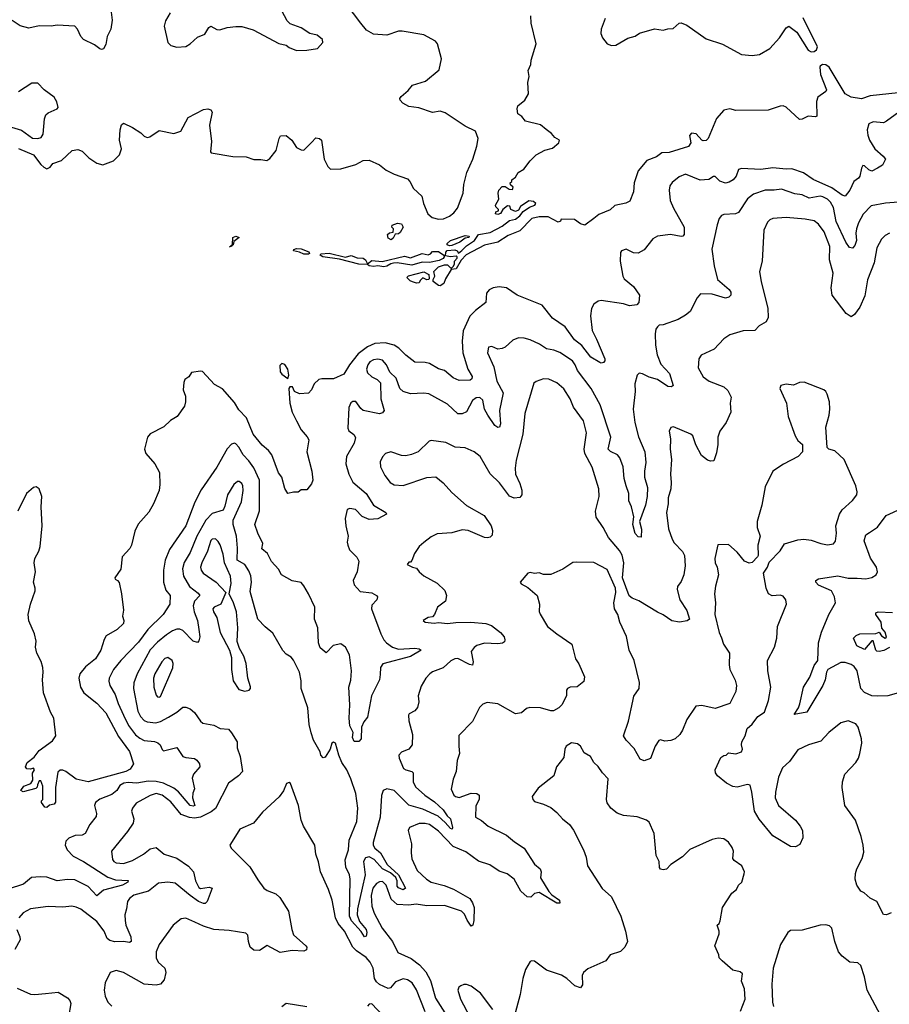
# Model space of a CAD drawing. Extents: x 2133489 to 2292442, y 756223 to 916462.
# Tile 158 of 256: x 2169283 to 2175163, y 839170 to 845829. Entities that reach past the tile are written whole.
import ezdxf

# ---------------------------------------------------------------- set-up
doc = ezdxf.new("R2010")
doc.units = 0

msp = doc.modelspace()

# ---------------------------------------------------------------- linework, layer by layer
at = {"layer": '0CON20XD'}
for points in [[(2169896.9, 845915), (2169907.5, 845825), (2169898.1, 845765), (2169873.8, 845715), (2169865, 845660), (2169849.5, 845630.5), (2169835, 845626.7), (2169825, 845631.2), (2169788.5, 845658.5), (2169713.8, 845695), (2169696, 845715), (2169674.3, 845765), (2169655, 845784.4), (2169535, 845792.7), (2169495.4, 845784.6), (2169415, 845786.5), (2169345, 845772), (2169285, 845787.5), (2169232.7, 845822.7)], [(2169275, 844958.2), (2169375.2, 844915.2), (2169425, 844849.6), (2169445, 844830.4), (2169465, 844821.1), (2169488.9, 844831.1), (2169506.7, 844855), (2169565, 844876.9), (2169636.5, 844943.5), (2169675, 844950.8), (2169705, 844940), (2169750.8, 844895), (2169805, 844857.9), (2169845, 844846.2), (2169916.9, 844875), (2169958.2, 844915), (2169970, 844955), (2169957.4, 845015), (2169963.1, 845083.1), (2169972, 845118), (2169985, 845128.8), (2170045, 845100), (2170102.6, 845062.6), (2170125, 845040.8), (2170145, 845032.5), (2170162.7, 845037.3), (2170225, 845080), (2170325, 845058), (2170371.2, 845075), (2170422.7, 845167.3), (2170525, 845221.2), (2170555, 845226.2), (2170575, 845220), (2170583.9, 845203.9), (2170567.1, 845115), (2170578.8, 845005), (2170572.5, 844935), (2170578.3, 844928.3), (2170724.1, 844904.1), (2170815, 844901.2), (2170865, 844883.3), (2170913.9, 844883.9), (2170953.6, 844876.4), (2170975, 844890), (2171018.1, 844945), (2171036.2, 845025), (2171046.4, 845043.6), (2171085, 845046.2), (2171123.4, 845013.4), (2171155, 844963.8), (2171185, 844948.8), (2171205, 844946.7), (2171255, 844997.5), (2171285, 845030), (2171310, 845025), (2171322.5, 845015), (2171341.4, 844885), (2171366, 844835), (2171385, 844818.8), (2171455, 844820.8), (2171555, 844850), (2171605, 844876.7), (2171645, 844878.8), (2171715, 844847.1), (2171760.6, 844810.6), (2171815, 844783.1), (2171905, 844751.5), (2171921.1, 844735), (2171946.6, 844686.6), (2172003.1, 844635), (2172014.2, 844585), (2172042.9, 844515), (2172070.9, 844490.9), (2172115, 844478.5), (2172147.8, 844482.2), (2172189.9, 844500.1), (2172218.1, 844521.9), (2172242.7, 844555), (2172281.8, 844655), (2172286.4, 844715), (2172306.2, 844795), (2172346.9, 844885), (2172374.1, 844974.1), (2172384, 845025), (2172365, 845073.8), (2172295, 845108.8), (2172159.3, 845199.3), (2172125, 845208.9), (2172075, 845201.9), (2171981.7, 845231.7), (2171915, 845241.4), (2171873.8, 845265), (2171856.2, 845285), (2171853.8, 845295), (2171861.2, 845308.8), (2171909.7, 845350.3), (2171938.8, 845385), (2172027, 845413), (2172119.7, 845490.3), (2172134, 845565), (2172107.5, 845665), (2172095, 845683.8), (2172015, 845725.8), (2171868.3, 845751.7), (2171845, 845750), (2171765, 845723.1), (2171675, 845730.8), (2171626.8, 845756.8), (2171588.5, 845805), (2171489.6, 845935)], [(2171155, 845621.2), (2171225, 845623.3), (2171296.1, 845633.9), (2171332.5, 845675), (2171330, 845695), (2171293.9, 845723.9), (2171245, 845736.2), (2171185, 845773.3), (2171111.1, 845801.1), (2171091.3, 845821.3), (2171035, 845928)], [(2170300, 845875), (2170268.3, 845821.7), (2170260, 845785), (2170283.3, 845675), (2170304.2, 845654.2), (2170345, 845642), (2170405, 845648), (2170435, 845665.8), (2170485, 845711.4), (2170535, 845730.8), (2170562.5, 845775), (2170575, 845784), (2170615, 845762.9), (2170635, 845759.4), (2170685, 845775.7), (2170745, 845783.3), (2170785, 845781.9), (2170861.1, 845761.1), (2171035, 845667.5), (2171085, 845656.7), (2171105, 845640), (2171155, 845621.2)], [(2172273.2, 844266.8), (2172305, 844298.6), (2172359.2, 844335), (2172385, 844375.8), (2172465, 844389.5), (2172545, 844432.7), (2172595, 844471.1), (2172635, 844479.2), (2172665, 844502.5), (2172687.8, 844532.2), (2172729.1, 844560.9), (2172766.7, 844575), (2172772.5, 844585), (2172758.3, 844598.3), (2172725, 844603.3), (2172670, 844565), (2172655, 844540), (2172635, 844531.2), (2172603.9, 844543.9), (2172596.4, 844566.4), (2172580.7, 844569.3), (2172550, 844545), (2172535, 844517.5), (2172515, 844512), (2172500, 844515), (2172501.7, 844528.3), (2172520, 844535), (2172520, 844545), (2172503, 844563), (2172501.2, 844575), (2172522.5, 844615), (2172517.5, 844655), (2172522.5, 844675), (2172545, 844700), (2172565, 844700), (2172593, 844683), (2172615, 844680), (2172620, 844695), (2172601.7, 844711.7), (2172600, 844725), (2172610, 844735), (2172610, 844745), (2172636.4, 844763.6), (2172653.3, 844795), (2172691.2, 844818.8), (2172733.8, 844875), (2172775, 844914.2), (2172833.1, 844946.9), (2172885, 844960), (2172928.8, 844995), (2172932.5, 845015), (2172901.7, 845031.7), (2172878.9, 845058.9), (2172843.8, 845085), (2172805, 845118), (2172702.5, 845142.5), (2172677.5, 845175), (2172651.7, 845191.7), (2172646.7, 845225), (2172652, 845245), (2172698.8, 845285), (2172723.2, 845326.8), (2172719.4, 845405), (2172727.1, 845445), (2172722.2, 845485), (2172738.1, 845525), (2172740.5, 845555), (2172774.3, 845665), (2172741.9, 845805), (2172740, 845855)], [(2173242.3, 845837.7), (2173214.4, 845765), (2173213.3, 845735), (2173224.5, 845705), (2173255, 845666.5), (2173285, 845653.3), (2173314.2, 845655.8), (2173395, 845703.3), (2173445, 845716.7), (2173475, 845736.7), (2173575, 845766.7), (2173635, 845757.5), (2173665, 845766.7), (2173701.7, 845768.3), (2173742.5, 845805), (2173755, 845807.5), (2173795, 845792.5), (2173925, 845698.8), (2174035, 845663.8), (2174165, 845594), (2174235, 845586), (2174285, 845594), (2174355, 845634), (2174420.8, 845705), (2174465, 845773.8), (2174485, 845783.8), (2174537.5, 845745), (2174615, 845622.7), (2174635, 845611.2), (2174655, 845614.2), (2174672.1, 845625), (2174678, 845645), (2174581.8, 845841.8)], [(2175222.9, 845335), (2175035, 845313.1), (2174975, 845294.2), (2174905, 845304.3), (2174865, 845327.5), (2174757, 845507), (2174735, 845523.6), (2174710.8, 845525), (2174695.3, 845515), (2174693.5, 845506.5), (2174698.6, 845458.6), (2174738.1, 845355), (2174735, 845344), (2174680, 845305), (2174671.2, 845275), (2174673, 845177), (2174665, 845172.5), (2174613.6, 845176.4), (2174575, 845156.7), (2174555, 845153.8), (2174465, 845237.5), (2174446.3, 845246.3), (2174425, 845244.4), (2174345, 845215.8), (2174125.5, 845215.5), (2174085, 845225.8), (2174045, 845217.5), (2173995, 845161.2), (2173937.5, 845025), (2173925, 845011.2), (2173905, 845008.8), (2173895, 845013.8), (2173856.2, 845056.2), (2173825, 845061.9), (2173811.2, 845045), (2173821.8, 844995), (2173805, 844971), (2173675, 844930), (2173625, 844928.5), (2173588.2, 844901.8), (2173522.9, 844877.1), (2173464.2, 844805.8), (2173437.5, 844725), (2173434.2, 844665), (2173408, 844602), (2173382.3, 844587.7), (2173307.4, 844572.6), (2173275, 844543.6), (2173198.5, 844511.5), (2173166.2, 844485), (2173105, 844440), (2173075, 844447.5), (2173035, 844477.5), (2172945, 844480), (2172940, 844465), (2172925, 844460), (2172856.1, 844496.1), (2172794.5, 844495.5), (2172746.1, 844483.9), (2172665, 844399.6), (2172585, 844370), (2172515.6, 844324.4), (2172425, 844304.5), (2172302, 844238), (2172267.7, 844202.3), (2172235, 844144.3), (2172200, 844140), (2172161.2, 844075), (2172150, 844045), (2172125, 844028.8), (2172115, 844030), (2172078.3, 844058.3), (2172078.3, 844071.7), (2172090, 844095), (2172082.5, 844125), (2172115, 844156.2), (2172155, 844170), (2172175, 844170), (2172195, 844150), (2172205, 844150), (2172215, 844160), (2172223.3, 844175), (2172223.6, 844196.4), (2172240, 844215), (2172240, 844225), (2172235, 844230), (2172195, 844223.8), (2172162.5, 844232.5), (2172164.2, 844255.8), (2172173, 844267), (2172225, 844271.4), (2172240, 844265), (2172250, 844250), (2172273.2, 844266.8)], [(2169405, 845024.7), (2169427.6, 845032.4), (2169441.6, 845055), (2169451.4, 845158.6), (2169459.4, 845185), (2169475, 845198.6), (2169535.3, 845224.7), (2169542.9, 845235), (2169532.8, 845272.8), (2169515, 845304.2), (2169448, 845355), (2169405, 845400), (2169365, 845400), (2169275, 845341.2)], [(2175302, 845258), (2175145, 845143.3), (2175125, 845132.2), (2175055, 845137.8), (2175024.5, 845125), (2175013.1, 845083.1), (2175017.2, 845047.2), (2175030, 845015), (2175065, 844954.3), (2175122.5, 844905), (2175137.5, 844885), (2175116.7, 844845), (2175082.5, 844825), (2175045, 844804), (2175025, 844812.9), (2174995, 844840.8), (2174985, 844842), (2174974.7, 844825.3), (2174965, 844770.8), (2174955, 844757.1), (2174922.5, 844735), (2174895.5, 844675), (2174863.9, 844636.1), (2174845, 844641.4), (2174775, 844692.4), (2174648.7, 844748.7), (2174584, 844794), (2174505, 844821.1), (2174465, 844817.8), (2174375, 844826.5), (2174295, 844815.6), (2174165, 844822.5), (2174144.4, 844815.6), (2174128.7, 844771.3), (2174108.2, 844745), (2174081, 844729), (2174056.3, 844723.7), (2174017.7, 844737.7), (2173985, 844767.5), (2173975, 844768), (2173943.1, 844746.9), (2173885, 844742.5), (2173785, 844784.3), (2173743.1, 844766.9), (2173695, 844726.9), (2173680, 844705), (2173675.8, 844675.8), (2173682.5, 844605), (2173703.1, 844555), (2173775.6, 844425), (2173775.7, 844375), (2173768, 844365), (2173755, 844362.1), (2173683.6, 844376.4), (2173594.7, 844365.3), (2173563.6, 844346.4), (2173505, 844271.2), (2173465, 844250), (2173432.7, 844252.7), (2173385, 844277.5), (2173353.3, 844265), (2173346.4, 844253.6), (2173344, 844195), (2173360.8, 844095), (2173370.8, 844075), (2173432.5, 844025), (2173473.3, 843965), (2173468.8, 843915), (2173455, 843901.2), (2173406.1, 843893.9), (2173365, 843906.9), (2173215, 843929.5), (2173194.6, 843925.4), (2173166, 843905), (2173148.6, 843875), (2173143.3, 843825), (2173155, 843727.5), (2173182.7, 843667.3), (2173240.6, 843535), (2173238.9, 843521.1), (2173229.7, 843510.3), (2173215, 843506), (2173205, 843510), (2173145, 843547.1), (2173085.2, 843625.2), (2173035, 843663.8), (2172970.5, 843750.5), (2172885, 843810.6), (2172815, 843898.6), (2172646.7, 843965), (2172575, 844014.2), (2172525, 844022.5), (2172485, 844016), (2172457.7, 844002.3), (2172440.5, 843979.5), (2172434, 843915), (2172365, 843862.5), (2172327.4, 843822.6), (2172282.1, 843725), (2172275.9, 843655), (2172279.3, 843575), (2172313.1, 843465), (2172341.9, 843415), (2172341.1, 843398.9), (2172328.2, 843391.8), (2172255, 843389.1), (2172215, 843405.6), (2172156, 843456), (2172115, 843467.5), (2172055, 843502.5), (2172025, 843510.9), (2171955, 843513.3), (2171895, 843560), (2171847.1, 843607.1), (2171815, 843627.2), (2171755, 843644.2), (2171685, 843637.9), (2171634.2, 843615.8), (2171571, 843569), (2171513.8, 843495), (2171475, 843430.8), (2171405, 843400.6), (2171325, 843400), (2171305, 843394.2), (2171275, 843366.2), (2171256, 843325), (2171235, 843303.3), (2171175, 843297.5), (2171140, 843315), (2171127.5, 843345), (2171110, 843345), (2171103.3, 843335), (2171108.6, 843235), (2171124.5, 843174.5), (2171155.6, 843115)], [(2169205, 845107.5), (2169295, 845080.9), (2169368.1, 845028.1), (2169405, 845024.7)], [(2175255, 844595.9), (2175138.7, 844588.7), (2175040.9, 844569.1), (2174987.6, 844512.4), (2174955.4, 844455), (2174941.4, 844415), (2174937.3, 844385), (2174941.7, 844335), (2174929.3, 844300.7), (2174915, 844282.9), (2174895, 844288.8), (2174870, 844325), (2174805, 844463.5), (2174785, 844557.8), (2174765, 844593.8), (2174745.4, 844615), (2174715, 844631.3), (2174695, 844634.7), (2174622, 844622), (2174575, 844643.6), (2174525, 844651.8), (2174435, 844682.9), (2174385, 844674.6), (2174325, 844674.6), (2174245, 844648.5), (2174205, 844616.9), (2174144.5, 844525.5), (2174124.3, 844515.7), (2174045, 844512), (2174028.8, 844505), (2174013.8, 844485), (2173999.1, 844440.9), (2173963.7, 844276.3), (2173980, 844165), (2174001.3, 844071.3), (2174080, 844005), (2174090.8, 843985), (2174090.8, 843965), (2174078.3, 843951.7), (2174055, 843946.4), (2173965, 843971.3), (2173885.8, 843974.2), (2173863.1, 843946.9), (2173816.2, 843855), (2173785, 843830), (2173735, 843800.8), (2173635, 843765.6), (2173607.9, 843762.1), (2173595, 843752), (2173584.4, 843735), (2173581.1, 843705), (2173583.1, 843626.9), (2173593.1, 843563.1), (2173618.5, 843498.5), (2173676.5, 843435), (2173701.2, 843355), (2173690, 843345), (2173665, 843348.2), (2173595, 843396.2), (2173540.5, 843410.5), (2173495, 843434.3), (2173471.4, 843438.6), (2173458, 843425), (2173443.3, 843365), (2173444.5, 843314.5), (2173431.1, 843195), (2173443.5, 843105), (2173466.7, 843006.7), (2173510, 842905), (2173516.8, 842835), (2173506.8, 842775), (2173508.2, 842735), (2173527.5, 842665), (2173526.5, 842605), (2173514.5, 842545), (2173473.8, 842435), (2173487, 842383), (2173485, 842330), (2173465, 842330.8), (2173444.1, 842354.1), (2173428.9, 842415), (2173436.4, 842466.4), (2173420.4, 842535), (2173401.5, 842575), (2173402.1, 842625), (2173385, 842676)], [(2171795, 844340), (2171775, 844350), (2171770, 844375), (2171783, 844387), (2171808.3, 844391.7), (2171810, 844415), (2171800, 844425), (2171801.7, 844438.3), (2171837, 844453), (2171865, 844448), (2171875.7, 844425), (2171855, 844390), (2171845, 844380), (2171821.7, 844378.3), (2171808.8, 844351.2), (2171795, 844340)], [(2175165, 844384.3), (2175135, 844369.2), (2175111.4, 844345), (2175080, 844285), (2175061.8, 844185), (2175015, 844070), (2174997.9, 843962.1), (2174963.8, 843885), (2174928.8, 843835), (2174905, 843818.8), (2174872.2, 843842.2), (2174777.5, 843965), (2174771.1, 844015), (2174784.5, 844114.5), (2174759.2, 844205), (2174761.8, 844295), (2174723.3, 844395), (2174685, 844445.7), (2174655, 844467.5), (2174595, 844480.5), (2174465, 844490), (2174375, 844484.3), (2174354.5, 844475.5), (2174339.7, 844460.3), (2174315.7, 844405), (2174303.8, 844195), (2174286.2, 844125), (2174297.1, 844055), (2174342.6, 843877.4), (2174343.1, 843815), (2174330, 843785), (2174282.6, 843757.4), (2174254.2, 843725.8), (2174175, 843724.2), (2174085, 843696.7), (2174045, 843670), (2173979.5, 843600.5), (2173890.6, 843559.4), (2173874.5, 843535.5), (2173870.8, 843475), (2173905, 843412.5), (2173945, 843382.9), (2174043.3, 843345), (2174070.5, 843320.5), (2174093.8, 843275), (2174086.2, 843235), (2174092, 843175), (2174060.8, 843105), (2174017.1, 843045), (2174004.4, 843005), (2174004.3, 842955), (2173995, 842900), (2173977.5, 842845), (2173955, 842842.5), (2173935, 842850), (2173892.3, 842882.3), (2173855, 842952.5), (2173834.2, 843014.2), (2173821.2, 843025), (2173705, 843076.2), (2173685, 843071.2), (2173674.3, 843045.7), (2173683.5, 842995), (2173682.2, 842925), (2173690.5, 842855), (2173683.3, 842755), (2173688.7, 842698.7), (2173685.6, 842655), (2173667.9, 842595), (2173667.5, 842555), (2173656.2, 842495), (2173669.6, 842385), (2173694.6, 842314.6), (2173709.5, 842289.5), (2173765, 842232), (2173777.8, 842205), (2173782.5, 842135), (2173774, 842075), (2173755, 842028.8), (2173731.1, 841995), (2173728.2, 841975), (2173747.3, 841905), (2173793.4, 841833.4), (2173812.9, 841775), (2173796.6, 841763.4), (2173745, 841753.8), (2173693.8, 841763.8), (2173635, 841804), (2173595, 841822), (2173468.6, 841898.6), (2173425, 841915.6), (2173403.2, 841933.2), (2173360, 842055), (2173367.9, 842155), (2173357.5, 842207.5), (2173338.5, 842238.5), (2173265, 842325.8), (2173229.5, 842395), (2173180, 842465), (2173176.5, 842505), (2173200.6, 842605), (2173198.6, 842655), (2173155, 842803.3), (2173103.6, 842895), (2173100.9, 842925), (2173114.6, 843034.6), (2173096.4, 843115), (2173028.5, 843208.5), (2173004.5, 843265), (2172961.7, 843331.7), (2172915, 843373.3), (2172861.7, 843398.3)], [(2170701.7, 844291.7), (2170721.7, 844308.3), (2170724.5, 844355.5), (2170745, 844364), (2170766.2, 844355), (2170730.7, 844329.3), (2170725.6, 844305), (2170717.5, 844302.5), (2170715, 844294.2), (2170701.7, 844291.7)], [(2172188.3, 844298.3), (2172172.5, 844305), (2172173.3, 844315), (2172195, 844336.2), (2172295, 844368), (2172322.5, 844365), (2172320, 844355), (2172295, 844350), (2172258, 844325), (2172205, 844302), (2172188.3, 844298.3)], [(2171205, 844242.5), (2171175, 844256.9), (2171133.6, 844266.4), (2171136.7, 844275), (2171155, 844280.6), (2171185, 844278.8), (2171238.3, 844258.3), (2171241.7, 844248.3), (2171235, 844243.6), (2171205, 844242.5)], [(2171745, 844157.8), (2171705, 844164.4), (2171675, 844160), (2171646.7, 844165), (2171635, 844173.8), (2171575, 844176.2), (2171445, 844209.4), (2171333.3, 844225), (2171314, 844235), (2171320, 844245), (2171375, 844248.8), (2171485, 844223.5), (2171525, 844234.6), (2171565, 844217.5), (2171606.1, 844216.1), (2171620.6, 844205), (2171635, 844176.7), (2171665, 844199.2), (2171734.3, 844194.3), (2171885, 844228.9), (2171925, 844218.8), (2172005, 844247.5), (2172045, 844238.9), (2172061.2, 844245), (2172075, 844260), (2172115, 844260), (2172150, 844235), (2172153.3, 844225), (2172146.2, 844213.8), (2172119.7, 844200.3), (2172055, 844187.5), (2172005, 844188.2), (2171935, 844168.5), (2171835, 844183.3), (2171811.3, 844181.3), (2171792.1, 844177.9), (2171765, 844160.6), (2171745, 844157.8)], [(2171965, 844047.5), (2171940, 844055), (2171922.5, 844062.5), (2171900, 844085), (2171913, 844097), (2172015, 844122.5), (2172050, 844105), (2172051.7, 844078.3), (2172048.3, 844071.7), (2172035, 844070), (2172008.3, 844081.7), (2171990, 844065), (2171985, 844050), (2171965, 844047.5)], [(2173385, 842676), (2173371.5, 842725), (2173364.1, 842805), (2173341.8, 842865), (2173325.7, 842885), (2173278.3, 842908.3), (2173261.8, 842925), (2173281.1, 843005), (2173207.5, 843225), (2173147.7, 843335), (2173053.8, 843455), (2173039.2, 843495), (2173021.2, 843521.2), (2172935, 843577.8), (2172895, 843594.4), (2172845, 843603.1), (2172798, 843635), (2172735, 843664.4), (2172695, 843675.6), (2172655, 843676.9), (2172618.3, 843661.7), (2172565, 843614), (2172545, 843604.2), (2172515, 843600), (2172475, 843618), (2172454, 843615), (2172446, 843575), (2172488.3, 843481.7), (2172510, 843385), (2172551.8, 843305), (2172527.6, 843185), (2172534.3, 843095), (2172526.6, 843073.4), (2172515, 843070), (2172495, 843083.1), (2172447.9, 843155), (2172426.9, 843195), (2172415.4, 843255), (2172395, 843273.3), (2172368.9, 843271.1), (2172345, 843254.2), (2172304, 843176), (2172275, 843163.8), (2172245, 843163.8), (2172175, 843229.5), (2172048.9, 843298.9), (2172015, 843303.8), (2171925, 843298.2), (2171875, 843313.3), (2171854.4, 843335), (2171827.8, 843405), (2171784.6, 843444.6), (2171763.1, 843495), (2171735, 843525.4), (2171705, 843532.6), (2171675, 843528.4), (2171650.4, 843515), (2171637.2, 843495), (2171628, 843465), (2171635, 843440.6), (2171665, 843413.8), (2171700.8, 843395), (2171722.1, 843372.1), (2171725.6, 843265), (2171747.5, 843185), (2171735, 843168.8), (2171715, 843162.5), (2171605.8, 843185.8), (2171588.7, 843198.7), (2171555, 843245.7), (2171535, 843247.5), (2171522.1, 843237.9), (2171507.8, 843205), (2171500.8, 843065), (2171508.8, 843048.8), (2171542.7, 843022.7), (2171553.8, 843003.8), (2171544.4, 842965), (2171493.1, 842875), (2171487.8, 842825), (2171507.5, 842755), (2171535, 842700), (2171624.5, 842625), (2171675.9, 842545.9), (2171758.8, 842495), (2171763.3, 842485), (2171705, 842453.3), (2171645, 842448.9), (2171599.4, 842469.4), (2171553.9, 842516.1), (2171516.1, 842523.9), (2171496.7, 842515), (2171484.2, 842455), (2171488, 842405), (2171504.2, 842335), (2171498, 842295), (2171502, 842275), (2171513.4, 842243.4), (2171563.3, 842193.3), (2171575.7, 842165.7), (2171564.3, 842095), (2171537.8, 842035), (2171545, 842006), (2171585, 841961.5), (2171665, 841953.5), (2171696, 841935), (2171702, 841925), (2171696.9, 841905), (2171665, 841870), (2171660.8, 841845), (2171725.9, 841675.9), (2171745.4, 841635), (2171763.7, 841613.7), (2171804.1, 841584.1), (2171845, 841570.5), (2171955, 841577.9), (2171984, 841574), (2171996.7, 841565), (2171925, 841522.2), (2171737.6, 841472.4), (2171722.4, 841447.6), (2171719.7, 841399.7), (2171715.6, 841365), (2171661.5, 841255), (2171635, 841112.5), (2171609.1, 841080.9), (2171594.2, 841045), (2171590.8, 840965), (2171575, 840946.7), (2171545, 840947.5), (2171534.3, 840975), (2171537.9, 841007.9), (2171515, 841052.5), (2171510, 841105), (2171515.4, 841195), (2171509, 841315), (2171522.4, 841362.4), (2171526.8, 841425), (2171512.4, 841532.4), (2171485.4, 841585.4), (2171455, 841608), (2171403.4, 841596.6), (2171355, 841547.5), (2171315, 841580), (2171302.5, 841615), (2171299.5, 841715), (2171275.5, 841775), (2171278.1, 841855), (2171235, 841945.5), (2171205, 841999.2), (2171185, 842021.4), (2171125, 842033.1), (2171052, 842075), (2171033.6, 842113.6), (2170985.8, 842165), (2170958.7, 842218.7), (2170919.3, 842249.3), (2170927.1, 842285), (2170892.2, 842355), (2170873.8, 842415), (2170904, 842506), (2170903.2, 842715), (2170865, 842798.5), (2170832.9, 842845), (2170794.5, 842885), (2170765, 842937.5), (2170745, 842960), (2170735, 842964.2), (2170715, 842957.1), (2170685, 842926), (2170615, 842802), (2170510.6, 842649.4), (2170466.5, 842565), (2170406.7, 842405), (2170295.4, 842244.6), (2170266.2, 842173.8), (2170254.6, 842105), (2170254.5, 842025), (2170270.4, 841970.4), (2170300.9, 841935), (2170298, 841875), (2170252.9, 841805), (2170150, 841705), (2170085, 841619.6), (2169965.5, 841495), (2169917.3, 841435), (2169888.2, 841375), (2169885.4, 841355), (2169891.8, 841325), (2169928.9, 841265), (2169947.6, 841205), (2169984.3, 841125), (2170018.8, 841055), (2170065, 840991.3), (2170095, 840968.7), (2170125, 840954.7), (2170195, 840946.1), (2170216.9, 840936.9), (2170231.4, 840925), (2170245, 840893.3), (2170255, 840884.3), (2170345, 840905.7), (2170386, 840846), (2170405, 840838.2), (2170465, 840831.9), (2170481.1, 840821.1), (2170498.1, 840795), (2170501.1, 840775), (2170457.7, 840725), (2170448.6, 840698.6), (2170464.2, 840625.8), (2170453, 840597), (2170452.3, 840565), (2170466.2, 840515), (2170455, 840508.9), (2170435, 840513.4), (2170356.9, 840606.9), (2170325, 840632.4), (2170255.4, 840665), (2170205, 840676.5), (2170150.8, 840679.2), (2170075.6, 840664.4), (2170015, 840669.4), (2169985.8, 840665), (2169959.9, 840650.1), (2169939.1, 840615), (2169905, 840588.9), (2169825, 840556.2), (2169795.6, 840535), (2169788.9, 840515), (2169801.1, 840461.1), (2169800, 840440), (2169755.8, 840385), (2169725, 840325.7), (2169705, 840313.6), (2169658.5, 840311.5), (2169615, 840293.3), (2169595, 840274), (2169589.6, 840245), (2169603.1, 840215), (2169645, 840171.1), (2169715, 840136), (2169879.5, 840029.5), (2169931.3, 840011.3), (2170015, 840006), (2170013.3, 839995), (2169978.8, 839975), (2169849.1, 839940.9), (2169805, 839903.8), (2169745.9, 839965.9), (2169655, 840011.8), (2169605, 840014.7), (2169535, 840005.7), (2169465, 840029.1), (2169421.2, 840031.2), (2169363, 840027), (2169307.8, 839982.2), (2169205, 839947.9)], [(2171155.6, 843115), (2171185, 843054), (2171227.4, 843007.4), (2171237, 842987), (2171225.5, 842905), (2171258.8, 842775), (2171265.8, 842715), (2171255, 842690), (2171225, 842650), (2171185, 842650), (2171166.4, 842633.6), (2171135, 842633.3), (2171095, 842623.3), (2171075, 842657.5), (2171056, 842735), (2171032.5, 842765), (2170988.1, 842885), (2170965, 842914.3), (2170921.5, 842951.5), (2170862.5, 843025), (2170815.4, 843135), (2170765, 843190), (2170735, 843240), (2170655, 843331.2), (2170600.7, 843360.7), (2170518.3, 843448.3), (2170505, 843452.5), (2170445, 843442.5), (2170426.4, 843413.6), (2170400, 843395), (2170392.5, 843375), (2170387.5, 843325), (2170403, 843283), (2170403.3, 843245), (2170396.7, 843215), (2170346.7, 843145), (2170302.7, 843117.3), (2170257.5, 843075), (2170165, 843026.7), (2170146.7, 843005), (2170126.7, 842925), (2170136.7, 842895), (2170195.8, 842825.8), (2170227.3, 842767.3), (2170231.2, 842685), (2170226.1, 842643.9), (2170188, 842555), (2170155, 842497.5), (2170083.9, 842416.1), (2170061.2, 842368.8), (2170038, 842275), (2170026.8, 842253.2), (2169975, 842196.7), (2169966.5, 842113.5), (2169926.7, 842055), (2169927.5, 842045), (2169945, 842036.7), (2169955, 842022.5), (2169970.8, 841945), (2169984, 841835), (2169978, 841795), (2169986, 841765), (2169983.8, 841745), (2169942, 841705), (2169867.6, 841662.4), (2169853, 841637), (2169830.9, 841565), (2169794.6, 841505), (2169728.7, 841451.3), (2169689.7, 841405), (2169682.7, 841375), (2169692.7, 841315), (2169716.5, 841276.5), (2169805, 841205.6), (2169865, 841141.9), (2169950.4, 840980.4), (2170025, 840878.8), (2170052.5, 840795), (2170029.5, 840760.5), (2170001.2, 840745), (2169745, 840674.6), (2169665, 840692.2), (2169595, 840744.4), (2169575, 840754.2), (2169555.9, 840754.1), (2169540, 840740), (2169523.6, 840636.4), (2169523.9, 840536.1), (2169515, 840522.5), (2169485, 840517.5), (2169465, 840500), (2169453.6, 840503.6), (2169430, 840535), (2169430, 840545), (2169440, 840555), (2169440, 840645), (2169425, 840680), (2169415, 840680), (2169402.5, 840655), (2169401.7, 840638.3), (2169391.7, 840628.3), (2169305, 840607.5), (2169290, 840615), (2169310, 840645), (2169357.5, 840662.5), (2169371.2, 840685), (2169368.3, 840731.7), (2169382.5, 840755), (2169375, 840767.5), (2169355, 840760), (2169331.7, 840761.7), (2169322.5, 840775), (2169333.3, 840805), (2169379.5, 840840.5), (2169413.6, 840886.4), (2169505, 840951.9), (2169527.1, 840985), (2169513.9, 841103.9), (2169490.6, 841145), (2169442.5, 841275), (2169435.9, 841365), (2169441.4, 841415), (2169438, 841448), (2169428, 841488), (2169398.8, 841545), (2169390, 841585), (2169393.3, 841625), (2169382.5, 841675), (2169345, 841763.3), (2169340.4, 841805), (2169354.5, 841875), (2169387.6, 841965), (2169387.7, 841985), (2169374.8, 842025), (2169389.3, 842095), (2169380.2, 842155), (2169385.6, 842185), (2169412, 842235), (2169420.3, 842265), (2169433.5, 842405), (2169427, 842535), (2169432.7, 842605), (2169415, 842656.9), (2169395, 842669.5), (2169375, 842664.4), (2169328.1, 842625), (2169270.6, 842505)], [(2171095, 843402.5), (2171102.5, 843425), (2171095.8, 843465), (2171075, 843496), (2171055, 843502.5), (2171040.7, 843489.3), (2171045, 843447.5), (2171055, 843431.2), (2171095, 843402.5)], [(2172861.7, 843398.3), (2172825, 843398.9), (2172775, 843381.4), (2172760.2, 843369.8), (2172697.8, 843165), (2172685.4, 843025), (2172639.6, 842850.4), (2172632.2, 842795), (2172636.2, 842755), (2172665, 842692.5), (2172677.7, 842647.7), (2172677.5, 842615), (2172665, 842597.5), (2172626.4, 842593.6), (2172595, 842606.2), (2172526.5, 842696.5), (2172465, 842757.1), (2172395.5, 842875.5), (2172355, 842906), (2172295, 842932), (2172228.3, 842938.3), (2172165, 842968.1), (2172065, 842983.8), (2172050.8, 842979.2), (2171976.2, 842905), (2171932.2, 842887.8), (2171895, 842879.5), (2171865, 842881.1), (2171793.2, 842906.8), (2171756.2, 842895), (2171735, 842872), (2171721.3, 842838.7), (2171721.9, 842805), (2171751.9, 842745), (2171788.8, 842698.8), (2171815, 842683.3), (2171875, 842678.9), (2172035, 842732.5), (2172095.9, 842735.9), (2172145.7, 842695.7), (2172205, 842631.2), (2172305, 842542.5), (2172423.8, 842475), (2172470, 842405), (2172479.2, 842375), (2172477.3, 842342.7), (2172465, 842330), (2172446.4, 842323.6), (2172425, 842326.2), (2172315, 842374.4), (2172275, 842379.4), (2172205, 842357.5), (2172105, 842350.8), (2172065, 842332), (2172015, 842293.3), (2171983.3, 842265), (2171951.7, 842218.3), (2171935, 842170), (2171925, 842160), (2171915, 842160), (2171903, 842143), (2171940, 842125), (2171965, 842120), (2171983.3, 842095), (2172015, 842068), (2172105, 842017.5), (2172157.3, 841967.3), (2172170, 841935), (2172161.2, 841895), (2172108.8, 841855), (2172087.5, 841805), (2172075, 841790), (2172045, 841786.2), (2172010, 841765), (2172023.6, 841753.6), (2172086.4, 841746.4), (2172115, 841750.8), (2172175, 841744.5), (2172232, 841752), (2172334, 841754), (2172434.6, 841744.6), (2172472.2, 841732.2), (2172535, 841683.3), (2172558, 841655), (2172563.8, 841635), (2172560, 841620), (2172547.1, 841612.9), (2172515, 841606.7), (2172425, 841611.5), (2172375, 841595.4), (2172355, 841581.8), (2172336.2, 841555), (2172349.5, 841485), (2172345, 841464.2), (2172325, 841467.8), (2172245, 841507.9), (2172225, 841506.9), (2172198.1, 841491.9), (2172146.9, 841445), (2172075, 841418.2), (2172055.3, 841404.7), (2172029.4, 841375), (2171998.1, 841321.9), (2171976.9, 841255), (2171981.4, 841215), (2171972.8, 841177.2), (2171955.8, 841155), (2171916.7, 841135), (2171912.5, 841125), (2171914.1, 841085.9), (2171940, 840995), (2171937.8, 840925), (2171915, 840895.7), (2171864.5, 840875.5), (2171847.5, 840855), (2171848.6, 840835), (2171878, 840765), (2171895, 840754.4), (2171934.5, 840744.5), (2171944.2, 840735), (2171943.6, 840673.6), (2171959.6, 840639.6), (2172021.8, 840585), (2172088.7, 840538.7), (2172146.8, 840485), (2172173.6, 840443.6), (2172195, 840424), (2172209.4, 840365), (2172206.7, 840355), (2172195, 840357.8), (2172160, 840400), (2172113.1, 840443.1), (2172008.7, 840488.7), (2171915, 840516.3), (2171815, 840615.7), (2171765, 840627.5), (2171739.5, 840615), (2171729.2, 840580.8), (2171721.2, 840435), (2171672, 840265), (2171671.9, 840245), (2171685, 840225.3), (2171722.5, 840195), (2171766.9, 840115), (2171845, 840044.4), (2171890.8, 839955), (2171875, 839944.6), (2171845, 839956.2), (2171835, 839967.5), (2171834.8, 840005), (2171827.1, 840027.1), (2171789.2, 840059.2), (2171736.7, 840085), (2171678.9, 840148.9), (2171645, 840166.8), (2171620.4, 840159.6), (2171606.5, 840135), (2171618.2, 840045), (2171597.8, 839955), (2171566.7, 839815), (2171565.7, 839775), (2171580.6, 839730.6), (2171625.3, 839675), (2171630, 839655), (2171625, 839630), (2171615, 839626.7), (2171592.6, 839662.6), (2171527.1, 839735), (2171512.9, 839765), (2171517.8, 840015), (2171512.5, 840045), (2171487.2, 840097.2), (2171484.3, 840145.7), (2171506.4, 840215), (2171511.2, 840278.8), (2171562.3, 840405), (2171570, 840495), (2171555.2, 840595), (2171521.9, 840695), (2171495, 840754.7), (2171460.7, 840805), (2171440.7, 840855), (2171417.5, 840935), (2171405, 840943.3), (2171394.3, 840935.7), (2171381.2, 840895), (2171349.3, 840840.7), (2171335, 840837.5), (2171318.8, 840855), (2171315, 840877.5), (2171270, 840955), (2171253.5, 841005), (2171240.9, 841060.9), (2171230.7, 841175), (2171185.6, 841305), (2171186.6, 841356.6), (2171174.3, 841415), (2171135, 841496.2), (2171118.3, 841518.3), (2171085, 841538), (2171061.7, 841561.7), (2170995, 841680), (2170942.3, 841722.3), (2170894, 841775), (2170841.1, 841961.1), (2170850.8, 842025), (2170846.4, 842066.4), (2170832, 842102), (2170804.3, 842144.3), (2170754.3, 842174.3), (2170754.7, 842255), (2170748.1, 842335), (2170726.8, 842415), (2170726.2, 842443.8), (2170781.9, 842568.1), (2170793.1, 842645), (2170792.1, 842675), (2170785, 842692.5), (2170766.2, 842706.2), (2170755, 842705.6), (2170730, 842685), (2170687.9, 842615), (2170670.7, 842539.3), (2170657.8, 842512.2), (2170585, 842488.5), (2170542.2, 842445), (2170481.6, 842335), (2170436.4, 842225), (2170395, 842158.1), (2170383.7, 842115), (2170390, 842065), (2170430, 841995), (2170490, 841950), (2170500.4, 841935), (2170464.7, 841895), (2170455.8, 841865), (2170461.8, 841825), (2170486, 841765), (2170493.9, 841705), (2170500, 841655), (2170495, 841627.5), (2170485, 841616.2), (2170455, 841625.6), (2170385, 841697.3), (2170365, 841706.2), (2170345, 841706), (2170315, 841694.6), (2170275, 841668.5), (2170215, 841618.9), (2170165, 841567.1), (2170077.7, 841405), (2170054.5, 841344.5), (2170051.2, 841305), (2170081.7, 841151.7), (2170098.8, 841115), (2170125, 841088.5), (2170145, 841080.4), (2170204, 841074), (2170235, 841082.5), (2170288.6, 841111.4), (2170344.7, 841145.3), (2170385, 841180), (2170405, 841180), (2170435, 841167.5), (2170463.6, 841143.6), (2170504.7, 841084.7), (2170520.8, 841070.8), (2170595, 841058.2), (2170637.5, 841035), (2170695, 841030.8), (2170715.5, 841005.5), (2170752.5, 840945), (2170754.3, 840905), (2170774.2, 840845), (2170790, 840745), (2170762.5, 840715), (2170694.5, 840665), (2170606.3, 840493.7), (2170578.1, 840471.9), (2170505, 840435.3), (2170465, 840428.8), (2170432, 840432), (2170375, 840453.8), (2170305, 840538.5), (2170245, 840583.3), (2170205, 840594.7), (2170165, 840581.5), (2170070.9, 840529.1), (2170044.4, 840495), (2170038.6, 840475), (2170054.4, 840425), (2170049.4, 840395), (2170011.9, 840338.1), (2169904.3, 840205), (2169909.1, 840149.1), (2169919.2, 840135), (2169935, 840127.5), (2169985, 840122.7), (2170045, 840142.4), (2170118.9, 840185), (2170165, 840221.3), (2170205, 840229.3), (2170259.5, 840185), (2170345, 840156.9), (2170425, 840104.5), (2170457.9, 840065), (2170472.5, 840005), (2170495, 839960), (2170505, 839952.9), (2170565, 839962), (2170583.3, 839955), (2170551.1, 839865), (2170537.9, 839852.1), (2170525, 839850.9), (2170491.8, 839865), (2170435, 839904.7), (2170335, 839988.5), (2170283.4, 839996.6), (2170220.3, 839989.7), (2170154.7, 839935.3), (2170055, 839908.5), (2170024.4, 839885), (2170012.5, 839865), (2170005.6, 839815), (2169992.5, 839775), (2169995.5, 839735.5), (2170000, 839705), (2170034.2, 839625.8), (2170035.8, 839595), (2170025, 839587.5), (2169984.6, 839594.6), (2169925, 839592.5), (2169891.8, 839601.8), (2169874.7, 839614.7), (2169854.1, 839665), (2169805, 839730.4), (2169695, 839812.9), (2169665, 839827.1), (2169635, 839832.9), (2169575, 839825.7), (2169475, 839830), (2169355, 839814.4), (2169305, 839788.9), (2169276.4, 839755)], [(2175175, 839787.5), (2175145, 839773.8), (2175125, 839776.7), (2175078, 839865), (2175035, 839888.1), (2174994.4, 839924.4), (2174972, 839935), (2174943.1, 839975), (2174933.3, 840015), (2174935.6, 840055), (2174944, 840086), (2174978.9, 840155), (2174990.9, 840199.1), (2174987.5, 840245), (2174973.7, 840303.7), (2174934.4, 840415), (2174863.8, 840515), (2174844, 840635), (2174846.6, 840673.4), (2174863.5, 840725), (2174936.7, 840805), (2174955.6, 840835), (2174964.5, 840865), (2174976.7, 840935), (2174974.4, 840965), (2174952.9, 841045), (2174936.3, 841066.3), (2174885, 841087.5), (2174835.7, 841074.3), (2174755, 841007.5), (2174701.1, 840948.9), (2174616.2, 840923.8), (2174545, 840890.6), (2174488.1, 840811.9), (2174440.3, 840769.7), (2174414.4, 840705), (2174393.6, 840605), (2174392.2, 840565), (2174413.3, 840515), (2174528.1, 840415), (2174560.6, 840375), (2174575.6, 840345), (2174578.6, 840295), (2174558.8, 840251.2), (2174530, 840235), (2174495, 840236.2), (2174375, 840308.6), (2174282.4, 840422.4), (2174252.7, 840475), (2174234.6, 840604.6), (2174222, 840652), (2174205, 840655.8), (2174135, 840637.5), (2174105, 840642.5), (2174062, 840665), (2174002, 840715), (2173987.5, 840735), (2173985.6, 840755), (2174025, 840838.8), (2174045, 840852.5), (2174060, 840855), (2174075, 840870), (2174125, 840864), (2174164, 840876), (2174170, 840895), (2174163.3, 840925), (2174166.2, 840945), (2174188.8, 840985), (2174202.5, 841035), (2174236.2, 841065), (2174273.4, 841116.6), (2174318.8, 841145), (2174345.6, 841225), (2174362.5, 841315), (2174341.4, 841425), (2174339.2, 841495), (2174388, 841585), (2174402, 841645), (2174407.5, 841725), (2174468.8, 841875), (2174464, 841905), (2174445, 841928.8), (2174425, 841936), (2174371.7, 841931.7), (2174346.4, 841946.4), (2174331.2, 841985), (2174313.3, 842085), (2174338.8, 842125), (2174350, 842160), (2174425, 842236.7), (2174455, 842283.3), (2174545, 842310.8), (2174585, 842315.7), (2174635, 842308.6), (2174700, 842285), (2174745, 842276), (2174785, 842283.8), (2174798.8, 842301.2), (2174806.7, 842355), (2174802.9, 842405), (2174825.7, 842485), (2174845.5, 842514.5), (2174915, 842576), (2174942.9, 842615), (2174945.6, 842635), (2174936.9, 842676.9), (2174858, 842855), (2174795, 842913.3), (2174755, 842923.3), (2174743.8, 842935), (2174733.9, 843073.9), (2174756.4, 843153.6), (2174761.4, 843195), (2174758.6, 843245), (2174744, 843295), (2174735, 843313.3), (2174720, 843325), (2174588.3, 843378.3), (2174555.9, 843374.1), (2174515, 843356.2), (2174465, 843364), (2174430, 843355), (2174424, 843335), (2174468.8, 843235), (2174479.2, 843145), (2174525.8, 843015), (2174545, 842983.3), (2174576.7, 842955), (2174576.7, 842905), (2174547.5, 842875), (2174447.1, 842822.9), (2174376.2, 842775), (2174325, 842670), (2174302, 842545), (2174270.8, 842435), (2174270.8, 842395), (2174290, 842335), (2174273.8, 842275), (2174276.7, 842205), (2174272.5, 842195), (2174235, 842157.5), (2174215, 842152.5), (2174185, 842167.5), (2174135, 842226.7), (2174075, 842280), (2174003.6, 842276.4), (2173984.3, 842184.3), (2173985.8, 842155.8), (2173999.2, 842125), (2174009.2, 842075), (2173987.7, 841997.7), (2173980.6, 841945), (2173988.6, 841885), (2173984.3, 841805.7), (2174013.9, 841683.9), (2174028.8, 841648.8)], [(2175225, 841275.7), (2175154.6, 841255.4), (2175085, 841254.6), (2175045, 841256.9), (2174995, 841278.8), (2174971.5, 841305), (2174946.9, 841425), (2174925.6, 841455), (2174905, 841468.5), (2174865, 841481.5), (2174835, 841482.1), (2174746.9, 841435), (2174737.9, 841415), (2174730, 841365), (2174713.8, 841325), (2174605, 841146.2), (2174520.7, 841130.7), (2174550, 841175), (2174558.3, 841201.7), (2174584.2, 841315), (2174627.1, 841382.9), (2174655, 841460.8), (2174680.6, 841495), (2174684.5, 841615), (2174705, 841687.5), (2174754.4, 841805), (2174798.8, 841885), (2174792.9, 841925), (2174771.9, 841965), (2174684, 842005), (2174666.2, 842025), (2174666.7, 842035), (2174683.9, 842046.1), (2174815, 842068.4), (2174885, 842051.1), (2174945, 842052.7), (2175005, 842046.4), (2175044.6, 842055.4), (2175075.7, 842074.3), (2175084.2, 842095), (2175076.7, 842125), (2175037, 842187), (2174992.9, 842305), (2175005, 842344), (2175028.6, 842361.4), (2175083.2, 842396.8), (2175141.2, 842475), (2175245, 842522.9)], [(2170805, 841288), (2170835, 841294), (2170843.8, 841305), (2170843.9, 841316.1), (2170825.6, 841375), (2170814.6, 841474.6), (2170797.8, 841525), (2170768.5, 841575), (2170752.4, 841622.4), (2170757.6, 841715), (2170748.8, 841825), (2170729.1, 841885), (2170698.8, 841945), (2170712.2, 842015), (2170708.5, 842065), (2170667.7, 842155), (2170657.5, 842215), (2170637.4, 842277.4), (2170625, 842300), (2170606.7, 842316.7), (2170585, 842316.4), (2170575, 842306.9), (2170553.4, 842235), (2170514, 842155), (2170506.2, 842125), (2170509.5, 842105), (2170523.1, 842085), (2170611.4, 842025), (2170676.7, 841955), (2170643.8, 841876.2), (2170597.5, 841855), (2170588.9, 841845), (2170593.6, 841823.6), (2170615.3, 841785.3), (2170638, 841685), (2170702.5, 841565), (2170714.2, 841515), (2170714.2, 841435), (2170727, 841357), (2170765, 841299.2), (2170805, 841288)], [(2174028.8, 841648.8), (2174041.9, 841605), (2174082.5, 841545), (2174080, 841465), (2174086, 841435), (2174121.4, 841361.4), (2174130, 841325), (2174124.6, 841285), (2174085, 841204), (2173985, 841170.8), (2173895, 841191.4), (2173855, 841186.7), (2173794.6, 841095.4), (2173765, 841023.3), (2173746, 840995), (2173715, 840966), (2173686.8, 840953.2), (2173645, 840949.2), (2173615, 840958.8), (2173605, 840953.8), (2173579.2, 840915), (2173547.5, 840832.5), (2173505, 840816.2), (2173478, 840828), (2173438.7, 840898.7), (2173385, 840956.7), (2173366.7, 840985), (2173400, 841085), (2173429.2, 841220.8), (2173435, 841253.8), (2173470.8, 841305), (2173474.2, 841345), (2173438.6, 841495), (2173404.4, 841565), (2173386.4, 841656.4), (2173341.9, 841755), (2173328.6, 841805), (2173305.3, 841845.3), (2173300.8, 841885), (2173313.1, 841955), (2173311.5, 841985), (2173255, 842109.4), (2173165, 842158), (2173045, 842160.8), (2173023.2, 842156.8), (2172955, 842112), (2172875, 842076.7), (2172825, 842077.5), (2172795, 842087.5), (2172765, 842082.5), (2172735, 842090), (2172720, 842085), (2172667.5, 842025), (2172673.9, 842013.9), (2172718.3, 841988.3), (2172781.2, 841935), (2172798.8, 841875), (2172796.4, 841826.4), (2172802.5, 841807.5), (2172852.5, 841725), (2172914.2, 841674.2), (2173015.8, 841605.8), (2173040.8, 841505), (2173062.7, 841472.7), (2173101.2, 841385), (2173097.7, 841352.3), (2173053.6, 841316.4), (2173005, 841313.8), (2172987.5, 841305), (2172980, 841295), (2172981.2, 841255), (2172948, 841195), (2172928.8, 841175), (2172892.5, 841155), (2172875, 841154.4), (2172805, 841174.4), (2172733.2, 841176.8), (2172710, 841170), (2172675, 841140), (2172636.1, 841133.9), (2172515, 841201.4), (2172445, 841210), (2172415, 841198.8), (2172393.1, 841176.9), (2172345, 841081.2), (2172253.1, 840986.9), (2172251.4, 840915), (2172257.8, 840865), (2172241.2, 840818.8), (2172233.5, 840745), (2172215, 840693.3), (2172200, 840625), (2172218, 840585), (2172230, 840575), (2172255, 840567.8), (2172335, 840596.7), (2172374.2, 840594.2), (2172388.8, 840585), (2172390, 840555), (2172367.9, 840512.1), (2172365.9, 840435.9), (2172405, 840413.8), (2172451.2, 840375), (2172573.7, 840313.7), (2172628.3, 840268.3), (2172694, 840225), (2172765, 840118), (2172801.2, 840085), (2172808, 840065), (2172804.2, 840024.2), (2172861.5, 839931.5), (2172880.1, 839910.1), (2172932.2, 839875), (2172935, 839854.2), (2172915.7, 839854.3), (2172795, 839925.7), (2172765, 839918.8), (2172740, 839895), (2172715, 839896.7), (2172672, 839935), (2172626, 840015), (2172578.3, 840051.7), (2172525, 840070), (2172462.7, 840112.7), (2172385, 840138.5), (2172299.8, 840199.8), (2172215, 840236.8), (2172115, 840340.7), (2172052.9, 840385), (2172025, 840392.7), (2171985, 840391.5), (2171918.8, 840365), (2171908.8, 840345), (2171932.5, 840255), (2171928.9, 840195), (2171934.5, 840154.5), (2171970.6, 840075), (2172033.1, 840015), (2172064.2, 839995), (2172152.4, 839972.4), (2172217.3, 839947.3), (2172326, 839885), (2172345.8, 839855), (2172355.7, 839825), (2172353.9, 839736.1), (2172346.7, 839705), (2172335, 839697.5), (2172307.6, 839737.6), (2172290.2, 839780.2), (2172269.7, 839799.7), (2172155, 839838.7), (2172035, 839836.4), (2171963.9, 839846.1), (2171915, 839840), (2171835, 839845.4), (2171795, 839880.6), (2171761.1, 839975), (2171735, 839999.2), (2171715, 839998.7), (2171695, 839987.6), (2171671, 839955), (2171660.5, 839905), (2171663.7, 839833.7), (2171679.6, 839785), (2171733.7, 839683.7), (2171803.5, 839593.5), (2171839.6, 839519.6), (2171929.9, 839479.9), (2171987, 839437), (2172028.8, 839388.8), (2172061.1, 839331.1), (2172095, 839212), (2172240.5, 838980.5)], [(2175165, 841582), (2175127, 841563), (2175095.8, 841555.8), (2175078, 841558), (2175071.2, 841565), (2175055, 841627.5), (2175045, 841627.5), (2174995, 841570), (2174944, 841595), (2174921.2, 841645), (2174938.8, 841665), (2174963.3, 841675), (2175072.3, 841677.7), (2175095, 841687.5), (2175111.7, 841661.7), (2175135, 841646.7), (2175145, 841652.5), (2175135, 841686), (2175114, 841714), (2175108.9, 841755), (2175073.1, 841805), (2175072.6, 841817.4), (2175087, 841823), (2175185, 841820)], [(2170225, 841246.2), (2170235, 841252), (2170318.9, 841445), (2170320.6, 841475), (2170314.5, 841494.5), (2170285, 841514.4), (2170265, 841508.5), (2170242.9, 841485), (2170196.2, 841405), (2170186.7, 841375), (2170189.6, 841315), (2170205, 841260), (2170215, 841248.8), (2170225, 841246.2)], [(2174156.2, 839123.8), (2174189.5, 839205), (2174184.3, 839274.3), (2174163.3, 839325), (2174170, 839375), (2174155, 839388.8), (2174105, 839400), (2174033.6, 839463.6), (2174012.5, 839485), (2174010, 839505), (2173982.5, 839565), (2174013, 839647), (2174013.3, 839665), (2174000, 839705), (2174012.5, 839715), (2174020, 839735), (2174036, 839825), (2174098.6, 839921.4), (2174130, 839945), (2174143.3, 839975), (2174167.1, 839995), (2174183, 840053), (2174183.3, 840065), (2174166, 840105), (2174115, 840141.4), (2174105.7, 840155), (2174110, 840205), (2174101.2, 840231.2), (2174075, 840266.2), (2174045, 840288), (2174006.1, 840293.9), (2173965, 840284), (2173815, 840216.2), (2173765, 840166.2), (2173685, 840116.2), (2173657, 840083), (2173635, 840078), (2173615, 840082.5), (2173608.8, 840095), (2173606.7, 840135), (2173586, 840175), (2173573.8, 840325), (2173540.5, 840400.5), (2173522.5, 840415), (2173457.6, 840437.6), (2173365, 840445.6), (2173323.1, 840463.1), (2173280, 840495), (2173255, 840533.3), (2173250.6, 840555), (2173263.3, 840695), (2173224.4, 840734.4), (2173195, 840778.8), (2173166.2, 840805), (2173143.3, 840845), (2173100.5, 840870.5), (2173076.2, 840915), (2173055, 840930.8), (2173015, 840938.6), (2172979.2, 840915), (2172969.4, 840895), (2172961.7, 840838.3), (2172912, 840775), (2172893.8, 840715), (2172789.1, 840630.9), (2172749.2, 840575), (2172752, 840555), (2172765, 840542), (2172823.9, 840523.9), (2172875, 840500), (2172915.9, 840465.9), (2172952.5, 840425), (2173000, 840385), (2173027.3, 840347.3), (2173096.2, 840215), (2173113.3, 840165), (2173123.3, 840105), (2173222.7, 839952.7), (2173285, 839897.5), (2173348, 839765), (2173379.2, 839665), (2173392, 839595), (2173376, 839555), (2173345, 839526.2), (2173275, 839503.8), (2173245.7, 839464.3), (2173125, 839409.2), (2173094.3, 839385.7), (2173086, 839365), (2173088.3, 839301.7), (2173075, 839280), (2173036.7, 839295), (2172983.7, 839343.7), (2172947.4, 839367.4), (2172845, 839400), (2172765, 839461.2), (2172745, 839463.8), (2172735, 839458.8), (2172704.1, 839404.1), (2172684, 839344), (2172668, 839235), (2172626.2, 839085)], [(2172025, 839118.1), (2171965, 839267.5), (2171937.3, 839315), (2171904.3, 839335), (2171875, 839342.1), (2171825, 839321.8), (2171789.5, 839280.5), (2171775, 839275.4), (2171715, 839304), (2171695, 839322.1), (2171681.8, 839345), (2171672.7, 839415), (2171653.3, 839455), (2171625, 839485.4), (2171560.2, 839530.2), (2171535.4, 839555), (2171479.6, 839665), (2171436.5, 839716.5), (2171417.2, 839755), (2171396.7, 839875), (2171371.9, 839945), (2171316.9, 840065), (2171303.6, 840133.6), (2171285.7, 840185), (2171279.4, 840245), (2171202.9, 840375), (2171185.8, 840415), (2171167.5, 840515), (2171115, 840662.5), (2171105, 840670), (2171087, 840663), (2171067, 840613), (2171038.3, 840571.7), (2170925, 840470), (2170863.3, 840395), (2170772, 840355), (2170730.5, 840289.5), (2170703.3, 840245), (2170712.5, 840225), (2170839.4, 840099.4), (2170891.9, 840011.9), (2170934.7, 839954.7), (2170955, 839939.6), (2171015.8, 839915.8), (2171041.4, 839891.4), (2171099.3, 839799.3), (2171122.2, 839675), (2171135, 839640), (2171217.1, 839565), (2171224.3, 839555), (2171222.9, 839537.1), (2171205, 839528.9), (2171125, 839534.2), (2171045, 839520.8), (2170955, 839566.7), (2170905, 839532.5), (2170865.9, 839535.9), (2170842, 839555), (2170830, 839595), (2170826.4, 839636.4), (2170811.7, 839651.7), (2170698.8, 839668.8), (2170595, 839676.2), (2170525, 839697.5), (2170465.9, 839724.1), (2170405, 839751.4), (2170375, 839748), (2170320, 839705), (2170225.4, 839574.6), (2170204.5, 839525), (2170205.5, 839485), (2170218.1, 839455), (2170264.2, 839415), (2170270, 839385), (2170260, 839335), (2170235, 839306), (2170205, 839298.1), (2170125, 839305.7), (2169985.4, 839385.4), (2169935, 839399.2), (2169894.3, 839385.7), (2169861.1, 839315), (2169854.4, 839264.4), (2169861.4, 839225), (2169877.5, 839185), (2169905, 839157.5)], [(2169262.5, 839675), (2169284.4, 839625), (2169286.7, 839605), (2169249.8, 839540.2)], [(2175105, 839096.7), (2175013.1, 839265), (2174996.2, 839356.2), (2174971.2, 839431.2), (2174950.5, 839450.5), (2174897.5, 839455), (2174845.4, 839495.4), (2174820.6, 839525), (2174794.4, 839595), (2174773.9, 839683.9), (2174759.2, 839699.2), (2174735, 839706.2), (2174695, 839704), (2174575, 839670), (2174495, 839667.8), (2174477.5, 839655), (2174427.5, 839575), (2174377.5, 839415), (2174369.4, 839305), (2174374.4, 839185), (2174379.4, 839155)], [(2169265, 839278.6), (2169355, 839239.2), (2169385, 839235.7), (2169456.6, 839243.4), (2169542.7, 839252.7), (2169605, 839212.5), (2169620.8, 839195), (2169628.1, 839175), (2169612, 839085)], [(2172482, 839135), (2172398, 839245), (2172335, 839292.5), (2172305, 839304.2), (2172285, 839303.8), (2172265.9, 839294.1), (2172253.3, 839285), (2172246.2, 839265), (2172264.5, 839205), (2172325.6, 839085)], [(2171225, 839151.4), (2171085, 839176), (2171055, 839152.5)], [(2171736.4, 839096.4), (2171665, 839173.3), (2171645, 839170), (2171634.1, 839155.9)]]:
    msp.add_lwpolyline(points, dxfattribs=at)

doc.saveas('drawing.dxf')
